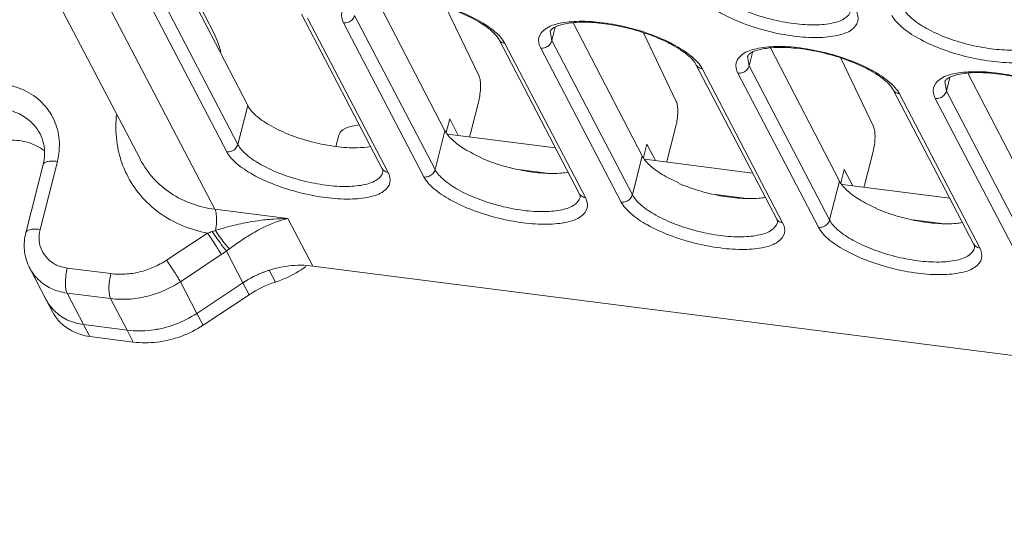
# Model space of a CAD drawing. Header units: millimetres. Extents: x -473 to 23648, y -382 to 1866.
# Tile 155 of 256: x 5666 to 5718, y 393 to 420. Entities that reach past the tile are written whole.
import ezdxf

# ---------------------------------------------------------------- set-up
doc = ezdxf.new("R2010")
doc.units = ezdxf.units.MM
doc.header["$LTSCALE"] = 80
for name, color, linetype in [('02___PRT_ALL_AXES', 7, 'CONTINUOUS'), ('08_ALL_DRAFTS', 7, 'CONTINUOUS'), ('09_ALL_ROUNDS', 7, 'CONTINUOUS'), ('20_ALL_FEATURES', 7, 'CONTINUOUS')]:
    doc.layers.add(name, color=color, linetype=linetype)

msp = doc.modelspace()

# ---------------------------------------------------------------- linework, layer by layer
at = {"layer": '02___PRT_ALL_AXES', "linetype": 'Continuous', "lineweight": 0}
for p, q in [((5677.885, 406.292), (5675.446, 404.678)), ((5678.212, 405.665), (5677.885, 406.292)), ((5667.48, 405.394), (5667.808, 404.767)), ((5678.212, 405.665), (5675.773, 404.051)), ((5675.773, 404.051), (5675.446, 404.678)), ((5669.78, 403.455), (5669.452, 404.082)), ((5669.452, 404.082), (5671.757, 403.788)), ((5672.084, 403.161), (5671.757, 403.788)), ((5669.78, 403.455), (5672.084, 403.161))]:
    msp.add_line(p, q, dxfattribs=at)
for centre, radius, start, end in [((5672.315, 409.412), 5.675, 290.271, 303.4773), ((5670.094, 406.157), 2.718, 244.7318, 253.0171), ((5672.368, 409.258), 5.512, 276.8256, 290.3114), ((5670.144, 406.32), 2.888, 253.0146, 262.7561)]:
    msp.add_arc(centre, radius, start, end, dxfattribs=at)
for points, knots in [([(5668.607, 404.326), (5668.351, 404.447), (5667.909, 404.751), (5667.592, 405.181), (5667.48, 405.395)], [0, 0, 0, 0, 0.848111, 1.573859, 1.573859, 1.573859, 1.573859]), ([(5668.934, 403.699), (5668.678, 403.82), (5668.236, 404.124), (5667.919, 404.554), (5667.807, 404.768)], [0, 0, 0, 0, 0.848111, 1.573859, 1.573859, 1.573859, 1.573859]), ([(5675.773, 404.051), (5675.41, 403.811), (5674.629, 403.415), (5673.367, 403.108), (5672.503, 403.107), (5672.084, 403.161)], [0, 0, 0, 0, 1.305234, 2.599694, 3.866338, 3.866338, 3.866338, 3.866338])]:
    msp.add_open_spline(points, degree=3, knots=knots, dxfattribs=at)
for points in [[(5669.452, 404.082), (5669.161, 404.119), (5668.872, 404.201), (5668.607, 404.326)], [(5673.023, 403.784), (5672.604, 403.735), (5672.175, 403.734), (5671.757, 403.788)]]:
    msp.add_open_spline(points, degree=3, dxfattribs=at)
at = {"layer": '08_ALL_DRAFTS', "linetype": 'Continuous', "lineweight": 0}
msp.add_line((5676.338, 419.506), (5674.682, 422.72), dxfattribs=at)
at = {"layer": '09_ALL_ROUNDS', "linetype": 'Continuous', "lineweight": 0}
for p, q in [((5652.602, 450.822), (5672.457, 412.807)), ((5655.36, 450.47), (5676.402, 410.183)), ((5677.616, 413.614), (5673.359, 421.764)), ((5677.027, 413.224), (5672.77, 421.375)), ((5680.979, 420.504), (5685.236, 412.353)), ((5688.051, 412.282), (5683.794, 420.432)), ((5690.374, 417.216), (5688.643, 420.842)), ((5681.308, 420.285), (5685.565, 412.134)), ((5687.462, 411.892), (5683.205, 420.043)), ((5694.229, 419.1), (5694.147, 419.602)), ((5694.229, 419.1), (5694.409, 419.807)), ((5700.809, 415.884), (5699.078, 419.51)), ((5691.414, 419.171), (5695.671, 411.021)), ((5691.743, 418.953), (5696, 410.802)), ((5698.486, 410.95), (5694.229, 419.1)), ((5697.897, 410.56), (5693.64, 418.711)), ((5704.664, 417.768), (5704.844, 418.475)), ((5701.849, 417.839), (5706.106, 409.689)), ((5704.664, 417.768), (5704.582, 418.269)), ((5708.921, 409.618), (5704.664, 417.768)), ((5711.244, 414.551), (5709.513, 418.178)), ((5702.178, 417.621), (5706.435, 409.47)), ((5708.332, 409.228), (5704.075, 417.378)), ((5715.099, 416.436), (5715.017, 416.937)), ((5715.099, 416.436), (5715.279, 417.143)), ((5712.284, 416.507), (5716.541, 408.357)), ((5712.613, 416.289), (5716.87, 408.138)), ((5719.356, 408.285), (5715.099, 416.436)), ((5689.919, 414.188), (5690.356, 415.909)), ((5718.767, 407.896), (5714.51, 416.046)), ((5677.616, 413.614), (5678.138, 415.668)), ((5689.274, 414.088), (5688.823, 414.959)), ((5667.149, 414.172), (5667.149, 414.172)), ((5688.051, 412.282), (5688.573, 414.336)), ((5688.715, 414.16), (5694.412, 413.433)), ((5700.354, 412.856), (5700.791, 414.577)), ((5682.953, 414.093), (5682.803, 413.502)), ((5699.709, 412.756), (5699.258, 413.627)), ((5710.789, 411.524), (5711.226, 413.245)), ((5667.15, 409.115), (5668.066, 412.716)), ((5698.486, 410.95), (5699.008, 413.004)), ((5699.15, 412.828), (5704.847, 412.1)), ((5666.399, 408.943), (5667.315, 412.545)), ((5692.45, 412.289), (5693.968, 412.095)), ((5710.145, 411.424), (5709.693, 412.294)), ((5708.921, 409.618), (5709.443, 411.672)), ((5709.585, 411.496), (5715.282, 410.768)), ((5702.885, 410.956), (5704.403, 410.763)), ((5680.264, 409.69), (5676.402, 410.183)), ((5680.264, 409.69), (5681.574, 407.182)), ((5713.32, 409.624), (5714.838, 409.431)), ((5676.012, 408.924), (5673.845, 407.49)), ((5677.885, 406.292), (5677.008, 407.97)), ((5676.739, 407.784), (5674.573, 406.35)), ((5666.607, 407.066), (5667.48, 405.394)), ((5670.894, 406.778), (5668.59, 407.072)), ((5679.279, 406.961), (5679.607, 406.334)), ((5675.446, 404.678), (5674.573, 406.35)), ((5668.579, 405.754), (5669.452, 404.082)), ((5670.883, 405.46), (5668.579, 405.754)), ((5671.757, 403.788), (5670.883, 405.46)), ((5671.757, 403.788), (5669.452, 404.082))]:
    msp.add_line(p, q, dxfattribs=at)
for centre, radius, start, end in [((5673.032, 418.856), 10.369, 286.7036, 288.0939), ((5680.672, 395.453), 14.249, 107.3047, 108.0698), ((5672.343, 414.423), 7.962, 303.5095, 305.8629), ((5700.607, 375.888), 39.827, 126.0505, 126.3377), ((5681.01, 401.568), 5.665, 111.5224, 123.4903), ((5680.999, 401.595), 5.635, 109.4353, 111.5194), ((5680.99, 401.62), 5.609, 107.7653, 109.4352), ((5677.875, 411.73), 5.667, 287.7942, 301.6327), ((5677.893, 411.7), 5.632, 301.6297, 306.1677), ((5681.335, 400.945), 5.66, 107.7854, 123.4939), ((5669.581, 406.496), 2.372, 207.6484, 224.6301)]:
    msp.add_arc(centre, radius, start, end, dxfattribs=at)
for points, knots in [([(5710.043, 420.687), (5710.002, 420.53), (5709.715, 420.207), (5709.029, 419.989), (5708.106, 419.903), (5707.002, 419.982), (5705.818, 420.21), (5704.666, 420.57), (5703.651, 421.028), (5702.87, 421.537), (5702.481, 421.948), (5702.372, 422.157)], [0, 0, 0, 0, 0.486322, 1.184001, 2.12345, 3.255557, 4.493079, 5.732595, 6.87048, 7.818651, 8.524498, 8.524498, 8.524498, 8.524498]), ([(5691.107, 419.551), (5690.915, 419.732), (5690.414, 420.092), (5689.506, 420.551), (5688.402, 420.953), (5687.212, 421.248), (5686.061, 421.404), (5685.06, 421.421), (5684.331, 421.302), (5683.877, 421.148), (5683.74, 420.984), (5683.712, 420.934)], [0, 0, 0, 0, 0.790711, 1.837041, 3.046555, 4.308139, 5.505741, 6.528896, 7.286851, 7.737953, 7.91093, 7.91093, 7.91093, 7.91093]), ([(5684.169, 421.339), (5684.513, 421.415), (5685.294, 421.488), (5686.536, 421.4), (5687.869, 421.143), (5689.167, 420.736), (5690.306, 420.221), (5690.967, 419.79), (5691.235, 419.556)], [0, 0, 0, 0, 1.057978, 2.333062, 3.726785, 5.122432, 6.403071, 7.469547, 7.469547, 7.469547, 7.469547]), ([(5710.321, 420.677), (5710.407, 420.512), (5710.51, 420.101), (5710.048, 419.573), (5709.273, 419.329), (5708.233, 419.232), (5706.989, 419.32), (5705.656, 419.577), (5704.359, 419.983), (5703.218, 420.5), (5702.341, 421.072), (5701.905, 421.534), (5701.783, 421.767)], [0, 0, 0, 0, 0.560358, 1.117798, 1.903198, 2.961176, 4.23626, 5.629983, 7.02563, 8.30627, 9.372745, 10.161558, 10.161558, 10.161558, 10.161558]), ([(5683.205, 420.043), (5683.119, 420.208), (5683.016, 420.619), (5683.478, 421.147), (5683.913, 421.283), (5684.169, 421.339)], [0, 0, 0, 0, 0.560358, 1.117798, 1.903198, 1.903198, 1.903198, 1.903198]), ([(5683.205, 420.043), (5683.289, 420.032), (5683.466, 420.055), (5683.685, 420.198), (5683.773, 420.352), (5683.794, 420.432)], [0, 0, 0, 0, 0.2542771, 0.5127048, 0.7610326, 0.7610326, 0.7610326, 0.7610326]), ([(5720.756, 419.345), (5720.842, 419.18), (5720.945, 418.769), (5720.483, 418.241), (5719.708, 417.997), (5718.668, 417.9), (5717.425, 417.988), (5716.092, 418.245), (5714.794, 418.651), (5713.653, 419.168), (5712.776, 419.74), (5712.34, 420.202), (5712.218, 420.435)], [0, 0, 0, 0, 0.560358, 1.117798, 1.903198, 2.961176, 4.23626, 5.629983, 7.02563, 8.30627, 9.372745, 10.161558, 10.161558, 10.161558, 10.161558]), ([(5720.478, 419.355), (5720.437, 419.198), (5720.15, 418.874), (5719.464, 418.657), (5718.541, 418.571), (5717.437, 418.649), (5716.253, 418.877), (5715.101, 419.238), (5714.087, 419.696), (5713.305, 420.205), (5712.916, 420.616), (5712.807, 420.825)], [0, 0, 0, 0, 0.486322, 1.184001, 2.12345, 3.255557, 4.493079, 5.732595, 6.87048, 7.818651, 8.524498, 8.524498, 8.524498, 8.524498]), ([(5693.64, 418.711), (5693.554, 418.876), (5693.451, 419.287), (5693.913, 419.815), (5694.348, 419.951), (5694.604, 420.007)], [0, 0, 0, 0, 0.560358, 1.117798, 1.903198, 1.903198, 1.903198, 1.903198]), ([(5701.542, 418.219), (5701.35, 418.4), (5700.849, 418.76), (5699.941, 419.219), (5698.837, 419.621), (5697.647, 419.916), (5696.496, 420.072), (5695.495, 420.089), (5694.766, 419.97), (5694.312, 419.816), (5694.175, 419.652), (5694.147, 419.602)], [0, 0, 0, 0, 0.790711, 1.837041, 3.046555, 4.308139, 5.505741, 6.528896, 7.286851, 7.737953, 7.91093, 7.91093, 7.91093, 7.91093]), ([(5694.604, 420.007), (5694.948, 420.083), (5695.729, 420.156), (5696.971, 420.067), (5698.304, 419.811), (5699.602, 419.404), (5700.741, 418.889), (5701.402, 418.457), (5701.67, 418.224)], [0, 0, 0, 0, 1.057978, 2.333062, 3.726785, 5.122432, 6.403071, 7.469547, 7.469547, 7.469547, 7.469547]), ([(5691.743, 418.953), (5691.664, 418.963), (5691.53, 419.015), (5691.44, 419.122), (5691.414, 419.172)], [0, 0, 0, 0, 0.2396081, 0.406425, 0.406425, 0.406425, 0.406425]), ([(5693.64, 418.711), (5693.724, 418.7), (5693.901, 418.723), (5694.12, 418.866), (5694.209, 419.02), (5694.229, 419.1)], [0, 0, 0, 0, 0.2542771, 0.5127048, 0.7610326, 0.7610326, 0.7610326, 0.7610326]), ([(5704.075, 417.378), (5703.989, 417.544), (5703.887, 417.955), (5704.348, 418.483), (5704.783, 418.619), (5705.039, 418.675)], [0, 0, 0, 0, 0.560358, 1.117798, 1.903198, 1.903198, 1.903198, 1.903198]), ([(5711.977, 416.887), (5711.785, 417.068), (5711.284, 417.428), (5710.376, 417.887), (5709.272, 418.289), (5708.082, 418.584), (5706.931, 418.74), (5705.93, 418.757), (5705.201, 418.638), (5704.747, 418.484), (5704.61, 418.32), (5704.582, 418.269)], [0, 0, 0, 0, 0.790711, 1.837041, 3.046555, 4.308139, 5.505741, 6.528896, 7.286851, 7.737953, 7.91093, 7.91093, 7.91093, 7.91093]), ([(5705.039, 418.675), (5705.383, 418.751), (5706.164, 418.824), (5707.406, 418.735), (5708.739, 418.478), (5710.037, 418.072), (5711.176, 417.557), (5711.837, 417.125), (5712.105, 416.892)], [0, 0, 0, 0, 1.057978, 2.333062, 3.726785, 5.122432, 6.403071, 7.469547, 7.469547, 7.469547, 7.469547]), ([(5702.178, 417.621), (5702.099, 417.631), (5701.965, 417.683), (5701.875, 417.79), (5701.849, 417.839)], [0, 0, 0, 0, 0.2396081, 0.406425, 0.406425, 0.406425, 0.406425]), ([(5704.075, 417.378), (5704.159, 417.368), (5704.336, 417.39), (5704.555, 417.534), (5704.644, 417.688), (5704.664, 417.768)], [0, 0, 0, 0, 0.2542771, 0.5127048, 0.7610326, 0.7610326, 0.7610326, 0.7610326]), ([(5714.51, 416.046), (5714.424, 416.212), (5714.322, 416.623), (5714.783, 417.15), (5715.218, 417.287), (5715.474, 417.343)], [0, 0, 0, 0, 0.560358, 1.117798, 1.903198, 1.903198, 1.903198, 1.903198]), ([(5722.413, 415.555), (5722.22, 415.736), (5721.719, 416.096), (5720.811, 416.555), (5719.707, 416.957), (5718.517, 417.252), (5717.366, 417.408), (5716.366, 417.425), (5715.636, 417.306), (5715.182, 417.152), (5715.045, 416.988), (5715.017, 416.937)], [0, 0, 0, 0, 0.790711, 1.837041, 3.046555, 4.308139, 5.505741, 6.528896, 7.286851, 7.737953, 7.91093, 7.91093, 7.91093, 7.91093]), ([(5715.474, 417.343), (5715.819, 417.418), (5716.599, 417.492), (5717.841, 417.403), (5719.175, 417.146), (5720.472, 416.74), (5721.612, 416.225), (5722.272, 415.793), (5722.54, 415.56)], [0, 0, 0, 0, 1.057978, 2.333062, 3.726785, 5.122432, 6.403071, 7.469547, 7.469547, 7.469547, 7.469547]), ([(5668.066, 412.716), (5668.16, 413.084), (5668.23, 413.847), (5667.942, 414.951), (5667.284, 415.883), (5666.328, 416.541), (5665.178, 416.864), (5663.948, 416.831), (5662.753, 416.449), (5661.704, 415.755), (5660.901, 414.816), (5660.574, 414.066), (5660.477, 413.685)], [0, 0, 0, 0, 1.137589, 2.249387, 3.355687, 4.487223, 5.662135, 6.880589, 8.127934, 9.377672, 10.607093, 11.786707, 11.786707, 11.786707, 11.786707]), ([(5690.356, 415.909), (5690.387, 416.03), (5690.433, 416.278), (5690.461, 416.639), (5690.448, 416.954), (5690.409, 417.144), (5690.374, 417.216)], [0, 0, 0, 0, 0.376476, 0.754431, 1.083406, 1.323206, 1.323206, 1.323206, 1.323206]), ([(5712.613, 416.289), (5712.534, 416.299), (5712.4, 416.35), (5712.31, 416.458), (5712.284, 416.507)], [0, 0, 0, 0, 0.2396081, 0.406425, 0.406425, 0.406425, 0.406425]), ([(5714.51, 416.046), (5714.594, 416.036), (5714.772, 416.058), (5714.99, 416.202), (5715.079, 416.356), (5715.099, 416.436)], [0, 0, 0, 0, 0.2542771, 0.5127048, 0.7610326, 0.7610326, 0.7610326, 0.7610326]), ([(5700.791, 414.577), (5700.822, 414.698), (5700.868, 414.946), (5700.896, 415.307), (5700.883, 415.622), (5700.844, 415.811), (5700.809, 415.884)], [0, 0, 0, 0, 0.376476, 0.754431, 1.083406, 1.323206, 1.323206, 1.323206, 1.323206]), ([(5667.149, 414.172), (5667.037, 414.386), (5666.719, 414.815), (5666.032, 415.288), (5665.171, 415.531), (5664.249, 415.506), (5663.353, 415.22), (5662.566, 414.7), (5661.963, 413.996), (5661.717, 413.433), (5661.644, 413.146)], [0, 0, 0, 0, 0.725364, 1.573304, 2.453739, 3.366771, 4.301471, 5.237975, 6.159379, 7.047697, 7.047697, 7.047697, 7.047697]), ([(5671.537, 412.484), (5671.435, 412.749), (5671.222, 413.456), (5671.138, 414.366), (5671.18, 414.986), (5671.198, 415.154)], [0, 0, 0, 0, 0.850035, 2.206474, 2.712676, 2.712676, 2.712676, 2.712676]), ([(5682.953, 414.093), (5682.984, 414.211), (5683.2, 414.453), (5683.615, 414.585), (5683.917, 414.629), (5684.048, 414.642)], [0, 0, 0, 0, 0.365456, 0.88869, 1.283054, 1.283054, 1.283054, 1.283054]), ([(5667.315, 412.545), (5667.361, 412.727), (5667.415, 413.099), (5667.362, 413.658), (5667.234, 414.009), (5667.149, 414.172)], [0, 0, 0, 0, 0.562469, 1.116643, 1.668484, 1.668484, 1.668484, 1.668484]), ([(5711.226, 413.245), (5711.257, 413.366), (5711.303, 413.614), (5711.332, 413.975), (5711.318, 414.29), (5711.279, 414.479), (5711.244, 414.551)], [0, 0, 0, 0, 0.376476, 0.754431, 1.083406, 1.323206, 1.323206, 1.323206, 1.323206]), ([(5677.027, 413.224), (5677.111, 413.213), (5677.288, 413.236), (5677.507, 413.38), (5677.596, 413.534), (5677.616, 413.614)], [0, 0, 0, 0, 0.2542775, 0.5127044, 0.7610325, 0.7610325, 0.7610325, 0.7610325]), ([(5685.287, 412.144), (5685.246, 411.987), (5684.959, 411.664), (5684.273, 411.446), (5683.35, 411.36), (5682.246, 411.439), (5681.062, 411.667), (5679.91, 412.027), (5678.896, 412.485), (5678.115, 412.994), (5677.725, 413.405), (5677.616, 413.614)], [0, 0, 0, 0, 0.486322, 1.184001, 2.12345, 3.255557, 4.493079, 5.732595, 6.87048, 7.818651, 8.524498, 8.524498, 8.524498, 8.524498]), ([(5685.565, 412.134), (5685.651, 411.969), (5685.754, 411.558), (5685.292, 411.03), (5684.517, 410.786), (5683.477, 410.689), (5682.234, 410.777), (5680.901, 411.034), (5679.603, 411.44), (5678.462, 411.957), (5677.585, 412.529), (5677.149, 412.991), (5677.027, 413.224)], [0, 0, 0, 0, 0.560358, 1.117798, 1.903198, 2.961176, 4.23626, 5.629983, 7.02563, 8.30627, 9.372745, 10.161558, 10.161558, 10.161558, 10.161558]), ([(5667.317, 412.545), (5667.318, 412.553), (5667.338, 412.618), (5667.489, 412.707), (5667.745, 412.741), (5667.951, 412.731), (5668.066, 412.716)], [0, 0, 0, 0, 0.0268261, 0.2004131, 0.4658595, 0.8125749, 0.8125749, 0.8125749, 0.8125749]), ([(5676.402, 410.183), (5675.983, 410.237), (5675.164, 410.431), (5674.049, 410.987), (5673.119, 411.776), (5672.649, 412.442), (5672.461, 412.8), (5672.457, 412.807)], [0, 0, 0, 0, 1.267427, 2.500747, 3.703936, 4.890415, 4.915919, 4.915919, 4.915919, 4.915919]), ([(5676.012, 408.924), (5675.551, 409.009), (5674.651, 409.274), (5673.436, 409.952), (5672.429, 410.88), (5671.84, 411.774), (5671.596, 412.332), (5671.537, 412.484)], [0, 0, 0, 0, 1.406214, 2.787742, 4.138855, 5.475076, 5.964927, 5.964927, 5.964927, 5.964927]), ([(5685.565, 412.134), (5685.486, 412.144), (5685.352, 412.196), (5685.262, 412.304), (5685.236, 412.353)], [0, 0, 0, 0, 0.2396078, 0.406425, 0.406425, 0.406425, 0.406425]), ([(5685.287, 412.144), (5685.29, 412.157), (5685.293, 412.194), (5685.285, 412.231), (5685.278, 412.253)], [0, 0, 0, 0, 0.0409591, 0.1104663, 0.1104663, 0.1104663, 0.1104663]), ([(5687.462, 411.892), (5687.546, 411.881), (5687.723, 411.904), (5687.942, 412.048), (5688.031, 412.202), (5688.051, 412.282)], [0, 0, 0, 0, 0.2542775, 0.5127044, 0.7610325, 0.7610325, 0.7610325, 0.7610325]), ([(5695.722, 410.812), (5695.681, 410.655), (5695.394, 410.331), (5694.708, 410.114), (5693.785, 410.028), (5692.681, 410.106), (5691.497, 410.334), (5690.345, 410.695), (5689.331, 411.153), (5688.55, 411.662), (5688.16, 412.073), (5688.051, 412.282)], [0, 0, 0, 0, 0.486322, 1.184001, 2.12345, 3.255557, 4.493079, 5.732595, 6.87048, 7.818651, 8.524498, 8.524498, 8.524498, 8.524498]), ([(5696, 410.802), (5696.086, 410.637), (5696.189, 410.226), (5695.727, 409.698), (5694.952, 409.454), (5693.912, 409.357), (5692.669, 409.445), (5691.336, 409.702), (5690.038, 410.108), (5688.897, 410.625), (5688.02, 411.197), (5687.584, 411.659), (5687.462, 411.892)], [0, 0, 0, 0, 0.560358, 1.117798, 1.903198, 2.961176, 4.23626, 5.629983, 7.02563, 8.30627, 9.372745, 10.161558, 10.161558, 10.161558, 10.161558]), ([(5696, 410.802), (5695.921, 410.812), (5695.787, 410.864), (5695.697, 410.972), (5695.671, 411.021)], [0, 0, 0, 0, 0.2396078, 0.406425, 0.406425, 0.406425, 0.406425]), ([(5695.722, 410.812), (5695.725, 410.825), (5695.728, 410.862), (5695.72, 410.899), (5695.713, 410.921)], [0, 0, 0, 0, 0.0409591, 0.1104663, 0.1104663, 0.1104663, 0.1104663]), ([(5697.897, 410.56), (5697.981, 410.549), (5698.159, 410.572), (5698.377, 410.716), (5698.466, 410.869), (5698.486, 410.95)], [0, 0, 0, 0, 0.2542775, 0.5127044, 0.7610325, 0.7610325, 0.7610325, 0.7610325]), ([(5706.435, 409.47), (5706.522, 409.305), (5706.624, 408.894), (5706.162, 408.366), (5705.387, 408.122), (5704.348, 408.025), (5703.104, 408.113), (5701.771, 408.37), (5700.473, 408.776), (5699.332, 409.293), (5698.455, 409.865), (5698.019, 410.327), (5697.897, 410.56)], [0, 0, 0, 0, 0.560358, 1.117798, 1.903198, 2.961176, 4.23626, 5.629983, 7.02563, 8.30627, 9.372745, 10.161558, 10.161558, 10.161558, 10.161558]), ([(5706.157, 409.479), (5706.117, 409.323), (5705.829, 408.999), (5705.143, 408.782), (5704.221, 408.696), (5703.116, 408.774), (5701.932, 409.002), (5700.78, 409.363), (5699.766, 409.821), (5698.985, 410.329), (5698.595, 410.741), (5698.486, 410.95)], [0, 0, 0, 0, 0.486322, 1.184001, 2.12345, 3.255557, 4.493079, 5.732595, 6.87048, 7.818651, 8.524498, 8.524498, 8.524498, 8.524498]), ([(5676.402, 410.183), (5676.446, 410.099), (5676.489, 409.867), (5676.495, 409.489), (5676.461, 409.205), (5676.433, 409.057)], [0, 0, 0, 0, 0.284862, 0.68772, 1.138737, 1.138737, 1.138737, 1.138737]), ([(5678.661, 409.575), (5678.485, 409.551), (5678.149, 409.496), (5677.665, 409.397), (5677.22, 409.289), (5676.814, 409.177), (5676.556, 409.097), (5676.433, 409.057)], [0, 0, 0, 0, 0.530591, 1.023459, 1.480446, 1.90293, 2.28934, 2.28934, 2.28934, 2.28934]), ([(5680.264, 409.69), (5680.012, 409.69), (5679.476, 409.671), (5678.942, 409.615), (5678.661, 409.575)], [0, 0, 0, 0, 0.755148, 1.608569, 1.608569, 1.608569, 1.608569]), ([(5680.262, 409.69), (5680.069, 409.649), (5679.648, 409.527), (5679.245, 409.354), (5679.03, 409.25)], [0, 0, 0, 0, 0.593791, 1.311333, 1.311333, 1.311333, 1.311333]), ([(5706.435, 409.47), (5706.356, 409.48), (5706.222, 409.532), (5706.132, 409.64), (5706.106, 409.689)], [0, 0, 0, 0, 0.2396078, 0.406425, 0.406425, 0.406425, 0.406425]), ([(5706.157, 409.479), (5706.16, 409.493), (5706.163, 409.53), (5706.155, 409.566), (5706.148, 409.589)], [0, 0, 0, 0, 0.0409591, 0.1104663, 0.1104663, 0.1104663, 0.1104663]), ([(5708.332, 409.228), (5708.416, 409.217), (5708.594, 409.24), (5708.812, 409.384), (5708.901, 409.537), (5708.921, 409.618)], [0, 0, 0, 0, 0.2542775, 0.5127044, 0.7610325, 0.7610325, 0.7610325, 0.7610325]), ([(5716.592, 408.147), (5716.552, 407.99), (5716.264, 407.667), (5715.578, 407.45), (5714.656, 407.364), (5713.551, 407.442), (5712.367, 407.67), (5711.215, 408.03), (5710.201, 408.489), (5709.42, 408.997), (5709.03, 409.409), (5708.921, 409.618)], [0, 0, 0, 0, 0.486322, 1.184001, 2.12345, 3.255557, 4.493079, 5.732595, 6.87048, 7.818651, 8.524498, 8.524498, 8.524498, 8.524498]), ([(5666.608, 407.064), (5666.589, 407.1), (5666.44, 407.402), (5666.271, 408.036), (5666.324, 408.648), (5666.399, 408.943)], [0, 0, 0, 0, 0.121637, 1.010528, 1.92472, 1.92472, 1.92472, 1.92472]), ([(5666.401, 408.943), (5666.403, 408.952), (5666.422, 409.017), (5666.573, 409.106), (5666.829, 409.14), (5667.036, 409.13), (5667.15, 409.115)], [0, 0, 0, 0, 0.0268265, 0.2004132, 0.4658587, 0.8125749, 0.8125749, 0.8125749, 0.8125749]), ([(5668.59, 407.072), (5668.396, 407.097), (5668.019, 407.203), (5667.542, 407.531), (5667.212, 407.997), (5667.068, 408.55), (5667.104, 408.931), (5667.15, 409.115)], [0, 0, 0, 0, 0.585504, 1.152078, 1.706046, 2.261993, 2.830371, 2.830371, 2.830371, 2.830371]), ([(5676.012, 408.924), (5676.084, 408.822), (5676.227, 408.612), (5676.429, 408.304), (5676.602, 408.027), (5676.701, 407.857), (5676.739, 407.784)], [0, 0, 0, 0, 0.37373, 0.761935, 1.105703, 1.352987, 1.352987, 1.352987, 1.352987]), ([(5676.252, 408.999), (5676.346, 408.867), (5676.53, 408.611), (5676.782, 408.267), (5676.94, 408.056), (5677.008, 407.97)], [0, 0, 0, 0, 0.484884, 0.947798, 1.27727, 1.27727, 1.27727, 1.27727]), ([(5676.433, 409.057), (5676.519, 408.927), (5676.691, 408.68), (5676.936, 408.356), (5677.096, 408.162), (5677.169, 408.088)], [0, 0, 0, 0, 0.466564, 0.904337, 1.218049, 1.218049, 1.218049, 1.218049]), ([(5677.169, 408.088), (5677.277, 408.166), (5677.5, 408.327), (5677.848, 408.566), (5678.219, 408.805), (5678.613, 409.037), (5678.888, 409.181), (5679.03, 409.25)], [0, 0, 0, 0, 0.400451, 0.824009, 1.265799, 1.723822, 2.196296, 2.196296, 2.196296, 2.196296]), ([(5716.87, 408.138), (5716.957, 407.972), (5717.059, 407.561), (5716.597, 407.034), (5715.822, 406.79), (5714.783, 406.693), (5713.539, 406.781), (5712.206, 407.038), (5710.909, 407.444), (5709.767, 407.961), (5708.89, 408.533), (5708.454, 408.995), (5708.332, 409.228)], [0, 0, 0, 0, 0.560358, 1.117798, 1.903198, 2.961176, 4.23626, 5.629983, 7.02563, 8.30627, 9.372745, 10.161558, 10.161558, 10.161558, 10.161558]), ([(5716.87, 408.138), (5716.791, 408.148), (5716.657, 408.2), (5716.567, 408.308), (5716.542, 408.357)], [0, 0, 0, 0, 0.2396078, 0.406425, 0.406425, 0.406425, 0.406425]), ([(5716.592, 408.147), (5716.595, 408.161), (5716.598, 408.198), (5716.59, 408.234), (5716.583, 408.256)], [0, 0, 0, 0, 0.0409591, 0.1104663, 0.1104663, 0.1104663, 0.1104663]), ([(5673.845, 407.49), (5673.628, 407.346), (5673.167, 407.096), (5672.424, 406.845), (5671.657, 406.73), (5671.144, 406.746), (5670.894, 406.778)], [0, 0, 0, 0, 0.781197, 1.566094, 2.341298, 3.09624, 3.09624, 3.09624, 3.09624]), ([(5674.573, 406.35), (5674.534, 406.423), (5674.435, 406.593), (5674.262, 406.87), (5674.06, 407.179), (5673.917, 407.388), (5673.845, 407.49)], [0, 0, 0, 0, 0.247283, 0.591051, 0.979257, 1.352987, 1.352987, 1.352987, 1.352987]), ([(5667.733, 405.998), (5667.478, 406.119), (5667.036, 406.422), (5666.72, 406.851), (5666.608, 407.064)], [0, 0, 0, 0, 0.848112, 1.571042, 1.571042, 1.571042, 1.571042]), ([(5668.579, 405.754), (5668.542, 405.824), (5668.5, 406.013), (5668.485, 406.33), (5668.512, 406.696), (5668.558, 406.948), (5668.59, 407.072)], [0, 0, 0, 0, 0.237861, 0.569313, 0.952963, 1.335965, 1.335965, 1.335965, 1.335965]), ([(5670.883, 405.46), (5670.847, 405.53), (5670.805, 405.719), (5670.789, 406.036), (5670.816, 406.402), (5670.862, 406.654), (5670.894, 406.778)], [0, 0, 0, 0, 0.237862, 0.569313, 0.952962, 1.335965, 1.335965, 1.335965, 1.335965]), ([(5674.573, 406.35), (5674.3, 406.17), (5673.723, 405.856), (5672.796, 405.544), (5671.838, 405.399), (5671.197, 405.42), (5670.883, 405.46)], [0, 0, 0, 0, 0.980592, 1.957387, 2.922766, 3.8703, 3.8703, 3.8703, 3.8703]), ([(5668.607, 404.326), (5668.351, 404.447), (5668.104, 404.617), (5667.899, 404.823), (5667.893, 404.829)], [0, 0, 0, 0, 0.8481113, 0.873595, 0.873595, 0.873595, 0.873595])]:
    msp.add_open_spline(points, degree=3, knots=knots, dxfattribs=at)
for points in [[(5691.414, 419.171), (5691.339, 419.316), (5691.226, 419.44), (5691.107, 419.551)], [(5691.235, 419.556), (5691.434, 419.384), (5691.621, 419.186), (5691.743, 418.953)], [(5701.849, 417.839), (5701.774, 417.984), (5701.661, 418.108), (5701.542, 418.219)], [(5701.67, 418.224), (5701.869, 418.052), (5702.056, 417.854), (5702.178, 417.621)], [(5712.284, 416.507), (5712.209, 416.652), (5712.096, 416.776), (5711.977, 416.887)], [(5712.105, 416.892), (5712.304, 416.72), (5712.491, 416.522), (5712.613, 416.289)], [(5689.866, 414.012), (5689.886, 414.07), (5689.903, 414.129), (5689.919, 414.188)], [(5700.301, 412.68), (5700.321, 412.738), (5700.339, 412.796), (5700.354, 412.856)], [(5685.278, 412.253), (5685.268, 412.287), (5685.253, 412.321), (5685.236, 412.353)], [(5710.736, 411.348), (5710.756, 411.406), (5710.774, 411.464), (5710.789, 411.524)], [(5695.713, 410.921), (5695.703, 410.955), (5695.688, 410.989), (5695.671, 411.021)], [(5706.148, 409.589), (5706.138, 409.623), (5706.123, 409.657), (5706.106, 409.689)], [(5716.583, 408.256), (5716.573, 408.291), (5716.558, 408.325), (5716.541, 408.357)], [(5668.579, 405.754), (5668.288, 405.791), (5667.999, 405.873), (5667.733, 405.998)], [(5669.452, 404.082), (5669.161, 404.119), (5668.872, 404.201), (5668.607, 404.326)]]:
    msp.add_open_spline(points, degree=3, dxfattribs=at)
at = {"layer": '20_ALL_FEATURES', "linetype": 'Continuous', "lineweight": 0}
for p, q in [((5674.49, 422.711), (5678.138, 415.668)), ((5684.925, 421.379), (5688.573, 414.336)), ((5695.36, 420.047), (5699.008, 413.004)), ((5705.795, 418.715), (5709.443, 411.672)), ((5716.23, 417.383), (5719.879, 410.339)), ((5688.643, 414.25), (5688.823, 414.959)), ((5699.078, 412.918), (5699.258, 413.627)), ((5709.513, 411.585), (5709.693, 412.294)), ((5681.574, 407.182), (5791.482, 393.152)), ((5675.446, 404.678), (5677.885, 406.292))]:
    msp.add_line(p, q, dxfattribs=at)
msp.add_arc((5672.352, 417.451), 4.485, 13.5951, 27.269, dxfattribs=at)
for points, knots in [([(5678.138, 415.668), (5678.247, 415.458), (5678.636, 415.044), (5679.417, 414.533), (5680.43, 414.073), (5681.582, 413.712), (5682.765, 413.483), (5683.79, 413.411), (5684.402, 413.457), (5684.634, 413.494)], [0, 0, 0, 0, 0.708529, 1.657236, 2.795164, 4.034401, 5.271552, 6.403523, 7.106031, 7.106031, 7.106031, 7.106031]), ([(5667.381, 413.268), (5667.131, 413.465), (5666.536, 413.768), (5665.531, 413.888), (5664.513, 413.681), (5663.898, 413.339), (5663.624, 413.125)], [0, 0, 0, 0, 0.954361, 1.950762, 2.981169, 4.022956, 4.022956, 4.022956, 4.022956]), ([(5688.968, 413.847), (5689.169, 413.661), (5689.667, 413.311), (5690.209, 413.041), (5690.511, 412.911)], [0, 0, 0, 0, 0.823327, 1.811205, 1.811205, 1.811205, 1.811205]), ([(5690.505, 412.885), (5690.847, 412.738), (5691.562, 412.483), (5692.657, 412.217), (5693.726, 412.075), (5694.534, 412.07), (5694.969, 412.12), (5695.08, 412.138)], [0, 0, 0, 0, 1.119596, 2.271409, 3.373331, 4.349385, 4.685564, 4.685564, 4.685564, 4.685564]), ([(5699.403, 412.515), (5699.604, 412.329), (5700.102, 411.979), (5700.644, 411.709), (5700.946, 411.579)], [0, 0, 0, 0, 0.823327, 1.811205, 1.811205, 1.811205, 1.811205]), ([(5700.94, 411.553), (5701.283, 411.406), (5701.997, 411.15), (5703.092, 410.885), (5704.161, 410.743), (5704.969, 410.737), (5705.404, 410.788), (5705.515, 410.806)], [0, 0, 0, 0, 1.119596, 2.271409, 3.373331, 4.349385, 4.685564, 4.685564, 4.685564, 4.685564]), ([(5709.838, 411.183), (5710.04, 410.997), (5710.537, 410.647), (5711.079, 410.377), (5711.381, 410.247)], [0, 0, 0, 0, 0.823327, 1.811205, 1.811205, 1.811205, 1.811205]), ([(5711.375, 410.221), (5711.718, 410.073), (5712.433, 409.818), (5713.527, 409.553), (5714.597, 409.411), (5715.405, 409.405), (5715.839, 409.456), (5715.95, 409.474)], [0, 0, 0, 0, 1.119596, 2.271409, 3.373331, 4.349385, 4.685564, 4.685564, 4.685564, 4.685564]), ([(5681.574, 407.182), (5681.155, 407.236), (5680.291, 407.235), (5679.029, 406.928), (5678.247, 406.532), (5677.885, 406.292)], [0, 0, 0, 0, 1.266644, 2.561104, 3.866338, 3.866338, 3.866338, 3.866338]), ([(5671.757, 403.788), (5672.175, 403.734), (5673.039, 403.735), (5674.302, 404.042), (5675.083, 404.438), (5675.446, 404.678)], [0, 0, 0, 0, 1.266644, 2.561104, 3.866338, 3.866338, 3.866338, 3.866338])]:
    msp.add_open_spline(points, degree=3, knots=knots, dxfattribs=at)
for points in [[(5688.573, 414.336), (5688.67, 414.15), (5688.814, 413.989), (5688.968, 413.847)], [(5699.008, 413.004), (5699.105, 412.818), (5699.249, 412.657), (5699.403, 412.515)], [(5709.443, 411.672), (5709.54, 411.486), (5709.684, 411.325), (5709.838, 411.183)]]:
    msp.add_open_spline(points, degree=3, dxfattribs=at)

doc.saveas('drawing.dxf')
